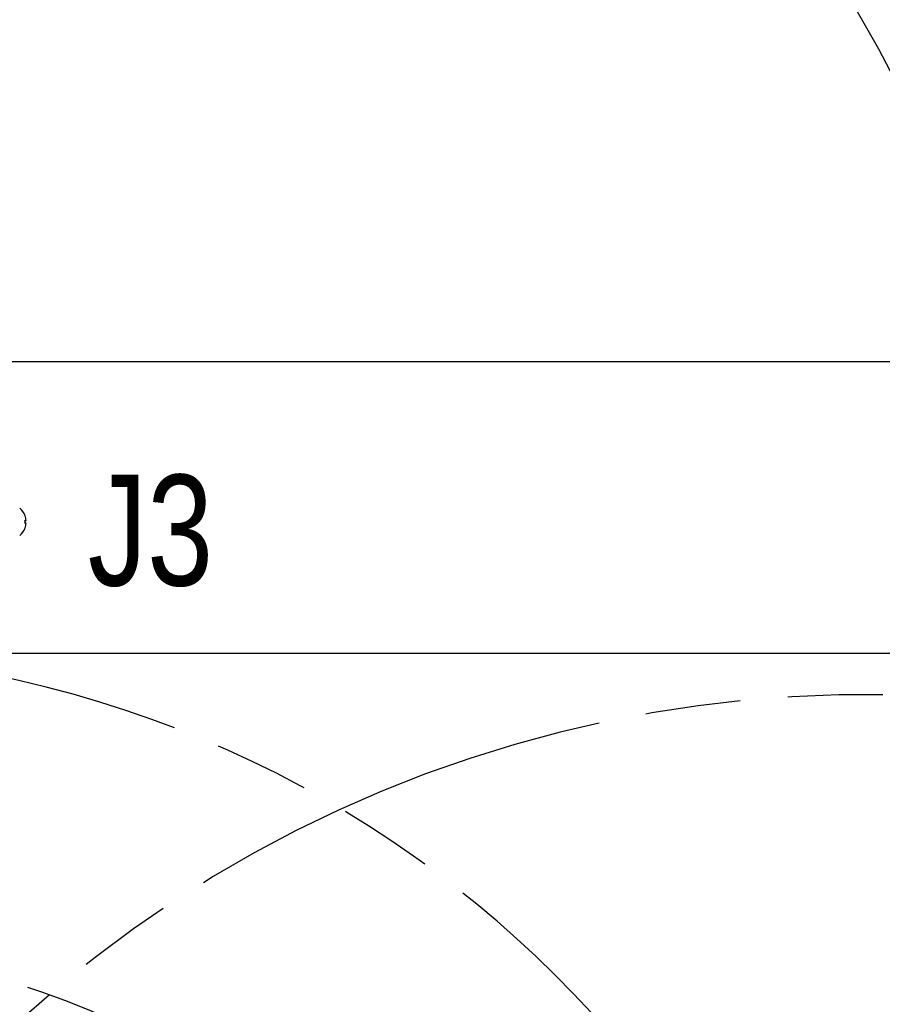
# Model space of a CAD drawing. Header units: millimetres. Extents: x 0 to 594, y 0 to 420.
# Tile 78 of 256: x 360 to 390, y 298 to 331. Entities that reach past the tile are written whole.
import ezdxf

# ---------------------------------------------------------------- set-up
doc = ezdxf.new("R2010")
doc.units = ezdxf.units.MM
doc.header["$LTSCALE"] = 32.67
doc.linetypes.add('PHANTOM', pattern=[0.8, 0.45, -0.05, 0.1, -0.05, 0.1, -0.05])
doc.layers.get('0').update_dxf_attribs({"linetype": 'CONTINUOUS'})
for name, color, linetype in [('CRV', 7, 'CONTINUOUS'), ('DRA_ITEM', 7, 'CONTINUOUS'), ('DRIV_DIM', 7, 'CONTINUOUS')]:
    doc.layers.add(name, color=color, linetype=linetype)
doc.styles.get("Standard").update_dxf_attribs({"font": 'txt', "width": 0.8})
doc.dimstyles.new('DIMSTYLE_1', dxfattribs={"dimtxt": 3.8, "dimasz": 1.8, "dimexe": 0.18, "dimexo": 0.0625, "dimgap": 0.09, "dimtad": 1, "dimdec": 3, "dimlfac": 10, "dimdsep": 46, "dimtxsty": 'STANDARD', "dimblk": 'OPEN', "dimblk1": 'OPEN', "dimblk2": 'OPEN', "dimcen": 0.09, "dimadec": 0, "dimazin": 0, "dimtp": 0.001, "dimtm": 0.001, "dimtfac": 1, "dimtdec": 3, "dimtofl": 0, "dimtmove": 0, "dimatfit": 3, "dimldrblk": 'OPEN', "dimfxl": 1, "dimtolj": 1, "dimarcsym": 0})

# ---------------------------------------------------------------- blocks, each defined once
blk = doc.blocks.new('_OPEN')
at = {"color": 0, "linetype": 'BYBLOCK'}
for p, q in [((0, 0), (-1, 0.342)), ((-1, -0.342), (0, 0)), ((-1, 0), (0, 0))]:
    blk.add_line(p, q, dxfattribs=at)
blk = doc.blocks.new('*D2')
at = {"layer": 'DRIV_DIM', "color": 2, "linetype": 'CONTINUOUS'}
for p, q in [((353.209, 309.765), (474.81, 309.765)), ((472.81, 309.765), (472.81, 290.765)), ((472.81, 271.765), (472.81, 290.765)), ((353.209, 271.765), (474.81, 271.765))]:
    blk.add_line(p, q, dxfattribs=at)
at = {"layer": 'DRIV_DIM', "color": 2, "linetype": 'CONTINUOUS', "xscale": 1.8, "yscale": 1.8, "zscale": 1.8}
for p, rotation in [((472.81, 309.765), 90), ((472.81, 271.765), 270)]:
    blk.add_blockref('_OPEN', p, dxfattribs=dict(at, rotation=rotation))
at = {"layer": 'DRIV_DIM', "color": 2, "linetype": 'CONTINUOUS', "width": 0.8}
blk.add_text('380', height=3.8, rotation=90, dxfattribs=at).set_placement((471.86, 286.471))
blk = doc.blocks.new('*D3')
at = {"layer": 'DRIV_DIM', "color": 2, "linetype": 'CONTINUOUS'}
for p, q in [((359.209, 319.765), (474.81, 319.765)), ((472.81, 319.765), (472.81, 314.765)), ((472.81, 309.765), (472.81, 314.765)), ((356.209, 309.765), (474.81, 309.765))]:
    blk.add_line(p, q, dxfattribs=at)
at = {"layer": 'DRIV_DIM', "color": 2, "linetype": 'CONTINUOUS', "xscale": 1.8, "yscale": 1.8, "zscale": 1.8}
for p, rotation in [((472.81, 319.765), 90), ((472.81, 309.765), 270)]:
    blk.add_blockref('_OPEN', p, dxfattribs=dict(at, rotation=rotation))
at = {"layer": 'DRIV_DIM', "color": 2, "linetype": 'CONTINUOUS', "width": 0.8}
blk.add_text('100', height=3.8, rotation=90, dxfattribs=at).set_placement((471.86, 310.244))
blk = doc.blocks.new('*D5')
at = {"layer": 'DRIV_DIM', "color": 2, "linetype": 'CONTINUOUS'}
for p, q in [((359.709, 183.398), (359.709, 393.985)), ((440.883, 363.96), (440.883, 393.985)), ((359.709, 391.985), (400.296, 391.985)), ((440.883, 391.985), (400.296, 391.985)), ((440.883, 273.265), (440.883, 357.212))]:
    blk.add_line(p, q, dxfattribs=at)
at = {"layer": 'DRIV_DIM', "color": 2, "linetype": 'CONTINUOUS', "xscale": 1.8, "yscale": 1.8, "zscale": 1.8, "rotation": 180}
blk.add_blockref('_OPEN', (359.709, 391.985), dxfattribs=at)
at = {"layer": 'DRIV_DIM', "color": 2, "linetype": 'CONTINUOUS', "xscale": 1.8, "yscale": 1.8, "zscale": 1.8}
blk.add_blockref('_OPEN', (440.883, 391.985), dxfattribs=at)
at = {"layer": 'DRIV_DIM', "color": 2, "linetype": 'CONTINUOUS', "width": 0.8}
blk.add_text('811.741', height=3.8, dxfattribs=at).set_placement((384.023, 392.935))

msp = doc.modelspace()

# ---------------------------------------------------------------- linework, layer by layer
at = {"color": 7, "linetype": 'CONTINUOUS'}
for p, q in [((360.31826, 314.48207), (360.31989, 314.48207)), ((360.31826, 314.31007), (360.35599, 314.31007)), ((360.35599, 314.22407), (360.31826, 314.22407)), ((360.31989, 314.05207), (360.31826, 314.05207))]:
    msp.add_line(p, q, dxfattribs=at)
for radius, start, end in [(0.61, 20.637794, 50.398073), (0.60848, 4.052333, 20.691618), (0.61, 309.601927, 339.362206), (0.57085, 355.680066, 4.319934), (0.60848, 339.308382, 355.947667)]:
    msp.add_arc((359.74903, 314.26707), radius, start, end, dxfattribs=at)
at = {"layer": 'CRV', "color": 8, "linetype": 'PHANTOM'}
for centre, radius, start, end in [((351.70903, 271.76501), 89.17407, 350, 240), ((351.70903, 271.76501), 81.17407, 350, 240), ((351.70903, 309.76501), 43.17407, 309.607502, 159.935345), ((351.70903, 271.76501), 38, 350, 78.678325), ((389.13173, 265.16638), 43.17407, 219.40697, 136.538482), ((351.70903, 271.76501), 27.92926, 327.951002, 77.743203)]:
    msp.add_arc(centre, radius, start, end, dxfattribs=at)

# ---------------------------------------------------------------- texts
at = {"layer": 'DRA_ITEM', "color": 2, "linetype": 'CONTINUOUS', "width": 0.8}
msp.add_text('J3', height=3.8, dxfattribs=at).set_placement((362.47521, 312.08078))

# ---------------------------------------------------------------- dimensions: what is measured, and where the dimension line sits
at = {"layer": 'DRIV_DIM', "color": 2, "linetype": 'CONTINUOUS'}
dim = msp.add_linear_dim(base=(440.8831, 391.98501), p1=(359.70903, 183.39767), p2=(440.8831, 273.26501), dimstyle='DIMSTYLE_1', dxfattribs=at)
dim.commit()
dim.dimension.update_dxf_attribs({"geometry": '*D5', "text_midpoint": (394.66347, 394.83501), "dimtype": 160})
for base, p1, p2, angle, picture, middle in [((472.80973, 319.76501), (356.20903, 309.76501), (359.20903, 319.76501), 90, '*D3', (469.95973, 314.80403)), ((472.80973, 271.76501), (353.20903, 309.76501), (353.20903, 271.76501), 270, '*D2', (469.95973, 291.03126))]:
    dim = msp.add_linear_dim(base=base, p1=p1, p2=p2, angle=angle, dimstyle='DIMSTYLE_1', dxfattribs=at)
    dim.commit()
    dim.dimension.update_dxf_attribs({"geometry": picture, "text_midpoint": middle, "dimtype": 160})

doc.saveas('drawing.dxf')
